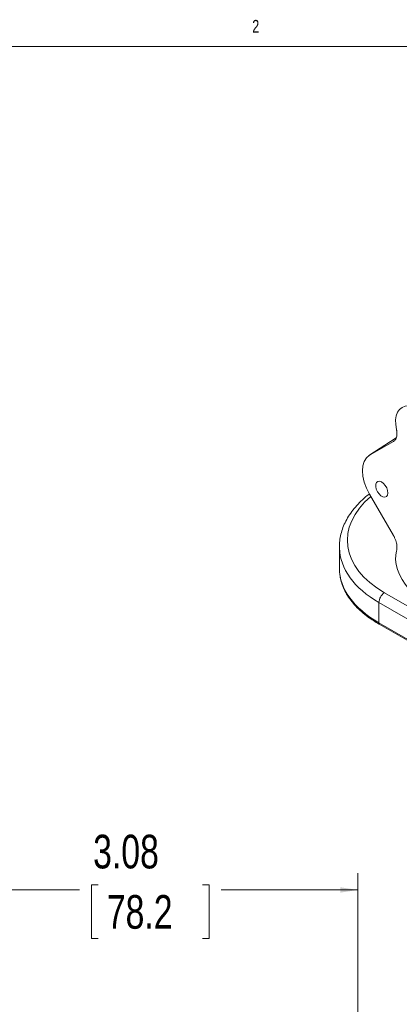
# Model space of a CAD drawing. Header units: inches. Extents: x 0.3 to 33.9, y 0.2 to 21.6.
# Tile 14 of 16: x 25.6 to 28.4, y 14.3 to 21.6. Entities that reach past the tile are written whole.
import ezdxf

# ---------------------------------------------------------------- set-up
doc = ezdxf.new("R2010")
doc.units = ezdxf.units.IN
doc.header["$MEASUREMENT"] = 0
doc.layers.add('SLD-0', color=7, linetype='Continuous', lineweight=15)
doc.styles.add('SLDTEXTSTYLE0', font='TXT', dxfattribs={"width": 0.75})
doc.dimstyles.new('SLDDIMSTYLE0', dxfattribs={"dimtxt": 0.25, "dimasz": 0.13, "dimexe": 0, "dimexo": 0.0625, "dimgap": 0.0625, "dimtad": 0, "dimtih": 1, "dimtoh": 1, "dimrnd": 1e-09, "dimzin": 12, "dimdsep": 46, "dimtxsty": 'SLDTEXTSTYLE0', "dimsah": 1, "dimcen": 0.09, "dimadec": 0, "dimazin": 3, "dimtfac": 1, "dimtofl": 0, "dimtmove": 0, "dimatfit": 3, "dimfxl": 1, "dimfrac": 2, "dimtolj": 1, "dimtzin": 12, "dimarcsym": 0})

# ---------------------------------------------------------------- blocks, each defined once
blk = doc.blocks.new('_D')
at = {"layer": 'SLD-0'}
for p, q in [((24.9932, 14.234), (24.9932, 15.2715)), ((28.0732, 10.7779), (28.0732, 15.2715)), ((24.9932, 15.1465), (26.0068, 15.1465)), ((26.1464, 15.1833), (26.0956, 15.1833)), ((26.0956, 15.1833), (26.0956, 14.7865)), ((26.9199, 15.1833), (26.9707, 15.1833)), ((26.9707, 15.1833), (26.9707, 14.7865)), ((28.0732, 15.1465), (27.0595, 15.1465)), ((26.0956, 14.7865), (26.1464, 14.7865)), ((26.9707, 14.7865), (26.9199, 14.7865))]:
    blk.add_line(p, q, dxfattribs=at)
for points in [[(24.9932, 15.1465), (25.1232, 15.1265), (25.1232, 15.1665)], [(28.0732, 15.1465), (27.9432, 15.1665), (27.9432, 15.1265)]]:
    blk.add_solid(points, dxfattribs=at)
at = {"layer": 'SLD-0', "char_height": 0.25, "attachment_point": 1, "style": 'SLDTEXTSTYLE0'}
for s, insert in [('3.08', (26.1083, 15.5564, 0.0039)), ('78.2', (26.2099, 15.1087, 0.0039))]:
    blk.add_mtext(s, dxfattribs=dict(at, insert=insert))

msp = doc.modelspace()

# ---------------------------------------------------------------- linework, layer by layer
at = {"color": 7, "linetype": 'Continuous', "lineweight": 0}
msp.add_line((0.5229, 21.4106), (33.5229, 21.4106), dxfattribs=at)
at = {"color": 7, "linetype": 'Continuous', "lineweight": 15}
for p, q in [((28.3574, 18.5032), (28.156, 18.3716)), ((28.3378, 18.4768), (28.1599, 18.3741)), ((28.1599, 18.0856), (28.3378, 17.7776)), ((27.9365, 17.6945), (27.9365, 17.5332)), ((28.2294, 17.1309), (28.2294, 17.2804)), ((30.1221, 16.0383), (28.2294, 17.1309)), ((30.1232, 16.0281), (28.2305, 17.1207))]:
    msp.add_line(p, q, dxfattribs=at)
at = {"color": 8, "linetype": 'Continuous', "lineweight": 15}
for p, q in [((28.3573, 18.503), (28.1599, 18.3741)), ((28.7388, 17.0831), (28.2707, 17.3532)), ((28.2294, 17.2804), (28.8225, 16.9381))]:
    msp.add_line(p, q, dxfattribs=at)
at = {"color": 7, "linetype": 'Continuous', "lineweight": 15, "flags": 128}
for points in [[(28.5643, 18.6833), (28.5355, 18.7067), (28.5061, 18.7244), (28.4771, 18.7358), (28.4493, 18.7406), (28.4238, 18.7386), (28.4012, 18.7299), (28.3823, 18.7147), (28.3678, 18.6936), (28.3581, 18.6671), (28.3535, 18.6363), (28.3541, 18.6019), (28.3599, 18.5653)], [(28.2184, 18.1038), (28.2097, 18.1229), (28.2055, 18.1419), (28.2061, 18.1588), (28.2115, 18.1718), (28.2212, 18.1794), (28.234, 18.1808), (28.2487, 18.1759), (28.2635, 18.1652), (28.277, 18.1498), (28.2875, 18.1315), (28.2941, 18.1122), (28.296, 18.094), (28.2929, 18.0789), (28.2852, 18.0685), (28.2738, 18.0639), (28.2599, 18.0656), (28.2449, 18.0736), (28.2306, 18.0868), (28.2184, 18.1038)], [(28.3599, 17.6635), (28.3541, 17.6336), (28.3535, 17.6), (28.3581, 17.5638), (28.3678, 17.5261), (28.3823, 17.4882), (28.4012, 17.4513), (28.4238, 17.4165), (28.4493, 17.3849), (28.4771, 17.3577), (28.5061, 17.3356), (28.5355, 17.3193), (28.5643, 17.3094)]]:
    msp.add_lwpolyline(points, dxfattribs=at)
at = {"color": 7, "linetype": 'Continuous', "lineweight": 15}
for centre, radius, start, end in [((28.3219, 17.2761), 0.0926, 123.54035, 177.32575), ((28.2769, 17.1306), 0.0474, 179.64002, 192.06924)]:
    msp.add_arc(centre, radius, start, end, dxfattribs=at)
for centre, major_axis, ratio, start_param, end_param in [((28.2853, 18.1575), (-0.1255, 0.2165), 0.57738, 6.282315, 7.851209), ((28.9365, 17.7087), (0.9999, 0.0219), 0.591316, 3.128669, 3.143167)]:
    msp.add_ellipse(centre, major_axis=major_axis, ratio=ratio, start_param=start_param, end_param=end_param, dxfattribs=at)
at = {"color": 8, "linetype": 'Continuous', "lineweight": 15}
for centre, major_axis, ratio, start_param, end_param in [((28.9354, 17.7571), (0.9399, 0.0219), 0.592198, 2.508886, 3.913199), ((28.9365, 17.7087), (0.9999, 0.0219), 0.591316, 3.143167, 3.914067), ((28.9365, 17.519), (0.9999, -0.0208), 0.562909, 3.153305, 3.938703)]:
    msp.add_ellipse(centre, major_axis=major_axis, ratio=ratio, start_param=start_param, end_param=end_param, dxfattribs=at)
at = {"color": 7, "linetype": 'Continuous', "lineweight": 15}
for points, knots in [([(28.3378, 18.4768), (28.3441, 18.482), (28.3568, 18.4925), (28.3647, 18.5219), (28.3636, 18.548), (28.3605, 18.5629), (28.3599, 18.5653)], [0, 0, 0, 0, 0.313513, 0.627032, 0.940441, 1, 1, 1, 1]), ([(28.1592, 18.0872), (28.1535, 18.083), (28.1306, 18.066), (28.0954, 18.0336), (28.0543, 17.9904), (28.0191, 17.945), (27.9898, 17.898), (27.9667, 17.8497), (27.9499, 17.8005), (27.9398, 17.751), (27.9357, 17.7123), (27.937, 17.6904), (27.9373, 17.685)], [0, 0, 0, 0, 0.038993, 0.156889, 0.27456, 0.391773, 0.508254, 0.62374, 0.738051, 0.851168, 0.963273, 1, 1, 1, 1]), ([(28.3599, 17.6635), (28.3611, 17.6683), (28.3635, 17.6781), (28.3639, 17.695), (28.362, 17.7133), (28.3576, 17.7323), (28.3509, 17.7516), (28.3439, 17.7667), (28.3391, 17.7753), (28.3378, 17.7776)], [0, 0, 0, 0, 0.15455, 0.313579, 0.468129, 0.627165, 0.781664, 0.94064, 1, 1, 1, 1]), ([(27.9374, 17.5387), (27.937, 17.5299), (27.9363, 17.5095), (27.9396, 17.4892), (27.9415, 17.4776)], [0, 0, 0, 0, 0.430128, 1, 1, 1, 1]), ([(28.2305, 17.1207), (28.2031, 17.1376), (28.1567, 17.1663), (28.1011, 17.2113), (28.0576, 17.253), (28.0202, 17.2971), (27.9892, 17.3429), (27.9656, 17.3895), (27.949, 17.4344), (27.9438, 17.464), (27.9414, 17.4777)], [0, 0, 0, 0, 0.172606, 0.292307, 0.412008, 0.535188, 0.658368, 0.778019, 0.897671, 1, 1, 1, 1])]:
    msp.add_open_spline(points, degree=3, knots=knots, dxfattribs=at)

# ---------------------------------------------------------------- texts
at = {"color": 7, "linetype": 'Continuous', "lineweight": 0, "insert": (27.2892, 21.6071), "char_height": 0.0938, "attachment_point": 1, "style": 'SLDTEXTSTYLE0'}
msp.add_mtext('2', dxfattribs=at)

# ---------------------------------------------------------------- dimensions: what is measured, and where the dimension line sits
at = {"layer": 'SLD-0'}
dim = msp.add_linear_dim(base=(24.9932, 15.1465), p1=(28.0732, 10.7279), p2=(24.9932, 14.184), dimstyle='SLDDIMSTYLE0', dxfattribs=at)
dim.commit()
dim.dimension.update_dxf_attribs({"geometry": '_D', "text_midpoint": (26.5332, 15.1465), "dimtype": 160})

doc.saveas('drawing.dxf')
